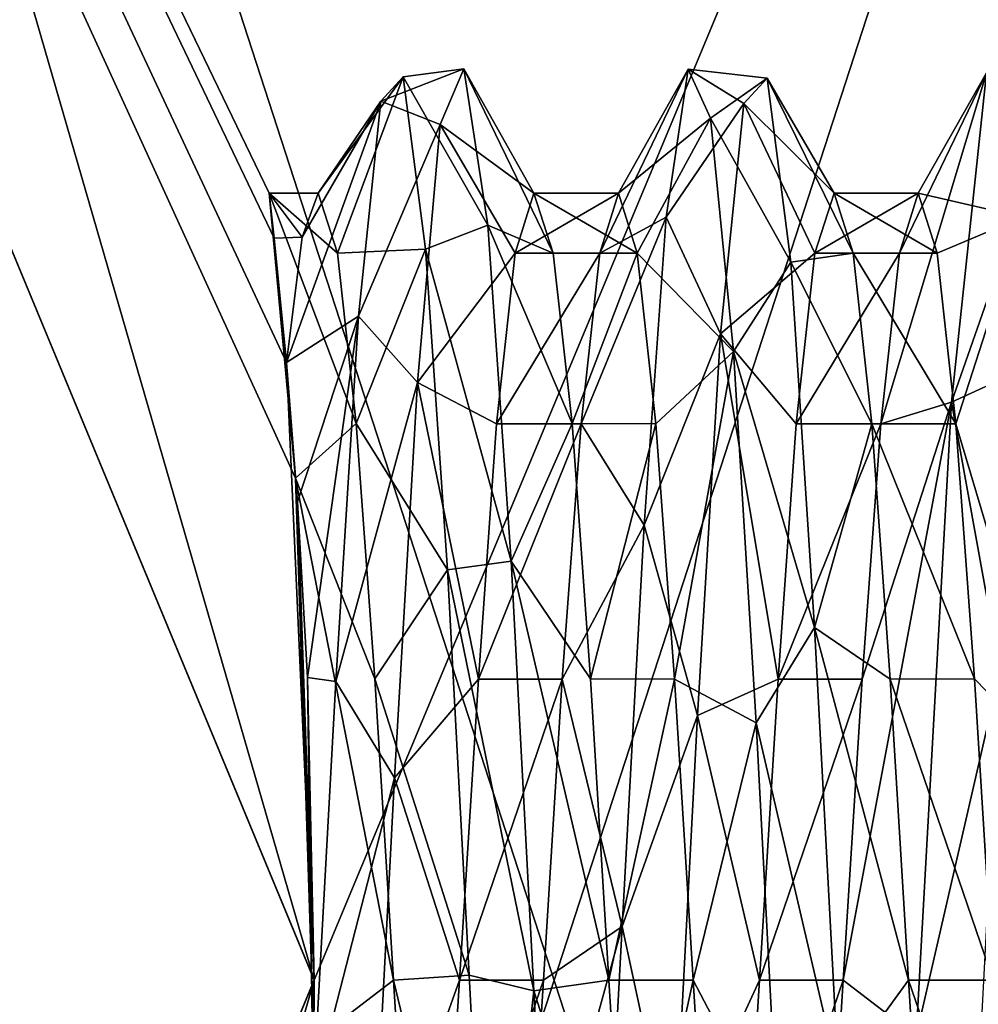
# Model space of a CAD drawing. Header units: millimetres. Extents: x -21.4 to 22.5, y -22.5 to 22.5.
# Tile 29 of 32: x 17.7 to 20.3, y -0.1 to 2.6. Entities that reach past the tile are written whole.
import ezdxf

# ---------------------------------------------------------------- set-up
doc = ezdxf.new("R2010")
doc.units = ezdxf.units.MM
doc.header["$LTSCALE"] = 65.185185
for name, color, linetype in [('1', 7, 'CONTINUOUS'), ('23', 7, 'CONTINUOUS'), ('24', 7, 'CONTINUOUS'), ('25', 7, 'CONTINUOUS'), ('28', 7, 'CONTINUOUS'), ('29', 7, 'CONTINUOUS'), ('30', 7, 'CONTINUOUS'), ('34', 7, 'CONTINUOUS'), ('35', 7, 'CONTINUOUS'), ('36', 7, 'CONTINUOUS'), ('37', 7, 'CONTINUOUS'), ('4', 7, 'CONTINUOUS'), ('41', 7, 'CONTINUOUS'), ('5', 7, 'CONTINUOUS')]:
    doc.layers.add(name, color=color, linetype=linetype)

msp = doc.modelspace()

# ---------------------------------------------------------------- linework, layer by layer
at = {"layer": '1', "linetype": 'CONTINUOUS'}
for points in [[(21.3941, -6.9442, 9.5), (13.2362, 18.1909, 9.5), (13.236, -18.1911, 9.5), (21.3941, -6.9442, 9.5)], [(21.3943, 6.9436, 9.5), (13.2362, 18.1909, 9.5), (21.3941, -6.9442, 9.5), (21.3943, 6.9436, 9.5)]]:
    msp.add_3dface(points, dxfattribs=at)
at = {"layer": '23', "linetype": 'CONTINUOUS'}
for points in [[(18.4503, 1.3398, 5.617), (18.3804, 2.1, 4), (18.6125, 1.4851, 5.4848), (18.4503, 1.3398, 5.617)], [(18.3804, 2.1, 4), (18.3938, 1.98, 3.3004), (18.4685, 1.9827, 3.3079), (18.3804, 2.1, 4)], [(18.6125, 1.4851, 5.4848), (18.3804, 2.1, 4), (18.5622, 1.9402, 4.8035), (18.6125, 1.4851, 5.4848)], [(18.5622, 1.9402, 4.8035), (18.3804, 2.1, 4), (18.5113, 2.1, 4), (18.5622, 1.9402, 4.8035)], [(18.5113, 2.1, 4), (18.3804, 2.1, 4), (18.4685, 1.9827, 3.3079), (18.5113, 2.1, 4)], [(18.3938, 1.98, 3.3004), (18.4264, 1.6487, 2.7004), (18.4685, 1.9827, 3.3079), (18.3938, 1.98, 3.3004)], [(18.6623, 0.8039, 5.9401), (18.4503, 1.3398, 5.617), (18.6125, 1.4851, 5.4848), (18.6623, 0.8039, 5.9401)], [(18.4993, -0.1625, 6.0908), (18.4503, 1.3398, 5.617), (18.7121, 0.0002, 6.1), (18.4993, -0.1625, 6.0908)], [(18.7121, 0.0002, 6.1), (18.4503, 1.3398, 5.617), (18.6623, 0.8039, 5.9401), (18.7121, 0.0002, 6.1)], [(18.7619, -0.8035, 5.9402), (18.4993, -0.1625, 6.0908), (18.7121, 0.0002, 6.1), (18.7619, -0.8035, 5.9402)]]:
    msp.add_3dface(points, dxfattribs=at)
at = {"layer": '24', "linetype": 'CONTINUOUS'}
for points in [[(19.3121, 2.1, 4), (19.362, 1.9401, 4.8038), (19.0864, 2.1, 4), (19.3121, 2.1, 4)], [(19.0864, 2.1, 4), (19.362, 1.9401, 4.8038), (19.1381, 1.9403, 4.8033), (19.0864, 2.1, 4)], [(19.1381, 1.9403, 4.8033), (19.362, 1.9401, 4.8038), (19.1884, 1.4852, 5.4846), (19.1381, 1.9403, 4.8033)], [(19.362, 1.9401, 4.8038), (19.4118, 1.4847, 5.4852), (19.1884, 1.4852, 5.4846), (19.362, 1.9401, 4.8038)], [(19.1884, 1.4852, 5.4846), (19.4118, 1.4847, 5.4852), (19.2373, 0.8039, 5.9401), (19.1884, 1.4852, 5.4846)], [(19.4118, 1.4847, 5.4852), (19.4613, 0.8032, 5.9403), (19.2373, 0.8039, 5.9401), (19.4118, 1.4847, 5.4852)], [(19.2373, 0.8039, 5.9401), (19.4613, 0.8032, 5.9403), (19.2864, 0, 6.1), (19.2373, 0.8039, 5.9401)], [(19.4613, 0.8032, 5.9403), (19.5112, -0.0004, 6.1), (19.2864, 0, 6.1), (19.4613, 0.8032, 5.9403)], [(19.2864, 0, 6.1), (19.5112, -0.0004, 6.1), (19.3362, -0.8037, 5.9401), (19.2864, 0, 6.1)], [(19.5112, -0.0004, 6.1), (19.5613, -0.8039, 5.94), (19.3362, -0.8037, 5.9401), (19.5112, -0.0004, 6.1)]]:
    msp.add_3dface(points, dxfattribs=at)
at = {"layer": '25', "linetype": 'CONTINUOUS'}
for points in [[(19.8872, 2.1, 4), (20.1119, 2.1, 4), (20.1619, 1.9401, 4.8037), (19.8872, 2.1, 4)], [(19.9384, 1.9402, 4.8036), (19.8872, 2.1, 4), (20.1619, 1.9401, 4.8037), (19.9384, 1.9402, 4.8036)], [(19.9882, 1.4849, 5.485), (19.9384, 1.9402, 4.8036), (20.2119, 1.4849, 5.4849), (19.9882, 1.4849, 5.485)], [(20.2119, 1.4849, 5.4849), (19.9384, 1.9402, 4.8036), (20.1619, 1.9401, 4.8037), (20.2119, 1.4849, 5.4849)], [(20.0365, 0.8033, 5.9403), (19.9882, 1.4849, 5.485), (20.2619, 0.8037, 5.9401), (20.0365, 0.8033, 5.9403)], [(20.2619, 0.8037, 5.9401), (19.9882, 1.4849, 5.485), (20.2119, 1.4849, 5.4849), (20.2619, 0.8037, 5.9401)], [(20.3119, 0.0001, 6.1), (20.0365, 0.8033, 5.9403), (20.2619, 0.8037, 5.9401), (20.3119, 0.0001, 6.1)], [(20.0862, -0.0004, 6.1), (20.0365, 0.8033, 5.9403), (20.3119, 0.0001, 6.1), (20.0862, -0.0004, 6.1)], [(20.3619, -0.8035, 5.9402), (20.0862, -0.0004, 6.1), (20.3119, 0.0001, 6.1), (20.3619, -0.8035, 5.9402)], [(20.1368, -0.8039, 5.94), (20.0862, -0.0004, 6.1), (20.3619, -0.8035, 5.9402), (20.1368, -0.8039, 5.94)]]:
    msp.add_3dface(points, dxfattribs=at)
at = {"layer": '28', "linetype": 'CONTINUOUS'}
for points in [[(19.498, 2.4315, 3.7018), (19.3121, 2.1, 4), (19.2622, 1.9401, 3.1961), (19.498, 2.4315, 3.7018)], [(19.4397, 2.036, 2.6397), (19.498, 2.4315, 3.7018), (19.2622, 1.9401, 3.1961), (19.4397, 2.036, 2.6397)], [(19.5577, 2.3007, 4.8309), (19.3121, 2.1, 4), (19.498, 2.4315, 3.7018), (19.5577, 2.3007, 4.8309)], [(18.5622, 1.9402, 4.8035), (18.5113, 2.1, 4), (18.7373, 2.4104, 4.4448), (18.5622, 1.9402, 4.8035)], [(18.7373, 2.4104, 4.4448), (18.5113, 2.1, 4), (18.6777, 2.3456, 3.2987), (18.7373, 2.4104, 4.4448)], [(18.7973, 1.951, 5.4787), (18.5622, 1.9402, 4.8035), (18.7373, 2.4104, 4.4448), (18.7973, 1.951, 5.4787)], [(18.4685, 1.9827, 3.3079), (18.4264, 1.6487, 2.7004), (18.6777, 2.3456, 3.2987), (18.4685, 1.9827, 3.3079)], [(18.6777, 2.3456, 3.2987), (18.4264, 1.6487, 2.7004), (18.6181, 1.7718, 2.3048), (18.6777, 2.3456, 3.2987)], [(18.5113, 2.1, 4), (18.4685, 1.9827, 3.3079), (18.6777, 2.3456, 3.2987), (18.5113, 2.1, 4)], [(19.362, 1.9401, 4.8038), (19.3121, 2.1, 4), (19.5577, 2.3007, 4.8309), (19.362, 1.9401, 4.8038)], [(19.6185, 1.6779, 5.7878), (19.362, 1.9401, 4.8038), (19.5577, 2.3007, 4.8309), (19.6185, 1.6779, 5.7878)], [(19.3809, 1.214, 1.8706), (19.4397, 2.036, 2.6397), (19.2123, 1.4847, 2.5148), (19.3809, 1.214, 1.8706)], [(19.2123, 1.4847, 2.5148), (19.4397, 2.036, 2.6397), (19.2622, 1.9401, 3.1961), (19.2123, 1.4847, 2.5148)], [(18.6125, 1.4851, 5.4848), (18.5622, 1.9402, 4.8035), (18.7973, 1.951, 5.4787), (18.6125, 1.4851, 5.4848)], [(18.8561, 1.0948, 6.1947), (18.6125, 1.4851, 5.4848), (18.7973, 1.951, 5.4787), (18.8561, 1.0948, 6.1947)], [(19.4118, 1.4847, 5.4852), (19.362, 1.9401, 4.8038), (19.6185, 1.6779, 5.7878), (19.4118, 1.4847, 5.4852)], [(18.4264, 1.6487, 2.7004), (18.4559, 1.2765, 2.1932), (18.6181, 1.7718, 2.3048), (18.4264, 1.6487, 2.7004)], [(18.4559, 1.2765, 2.1932), (18.4824, 0.8074, 1.8288), (18.6181, 1.7718, 2.3048), (18.4559, 1.2765, 2.1932)], [(18.6181, 1.7718, 2.3048), (18.4824, 0.8074, 1.8288), (18.5576, 0.7974, 1.6831), (18.6181, 1.7718, 2.3048)], [(19.4613, 0.8032, 5.9403), (19.4118, 1.4847, 5.4852), (19.6185, 1.6779, 5.7878), (19.4613, 0.8032, 5.9403)], [(19.6797, 0.687, 6.3517), (19.4613, 0.8032, 5.9403), (19.6185, 1.6779, 5.7878), (19.6797, 0.687, 6.3517)], [(18.6623, 0.8039, 5.9401), (18.6125, 1.4851, 5.4848), (18.8561, 1.0948, 6.1947), (18.6623, 0.8039, 5.9401)], [(19.1622, 0.8033, 2.0597), (19.3809, 1.214, 1.8706), (19.2123, 1.4847, 2.5148), (19.1622, 0.8033, 2.0597)], [(19.3218, 0.1431, 1.5554), (19.3809, 1.214, 1.8706), (19.1622, 0.8033, 2.0597), (19.3218, 0.1431, 1.5554)], [(18.9138, 0.0132, 6.4477), (18.6623, 0.8039, 5.9401), (18.8561, 1.0948, 6.1947), (18.9138, 0.0132, 6.4477)], [(18.4824, 0.8074, 1.8288), (18.4975, -0.3042, 1.5706), (18.5576, 0.7974, 1.6831), (18.4824, 0.8074, 1.8288)], [(18.7121, 0.0002, 6.1), (18.6623, 0.8039, 5.9401), (18.9138, 0.0132, 6.4477), (18.7121, 0.0002, 6.1)], [(19.112, -0.0003, 1.9), (19.3218, 0.1431, 1.5554), (19.1622, 0.8033, 2.0597), (19.112, -0.0003, 1.9)], [(19.5112, -0.0004, 6.1), (19.4613, 0.8032, 5.9403), (19.6797, 0.687, 6.3517), (19.5112, -0.0004, 6.1)], [(19.7381, -0.4337, 6.4143), (19.5112, -0.0004, 6.1), (19.6797, 0.687, 6.3517), (19.7381, -0.4337, 6.4143)], [(19.2635, -0.9444, 1.7407), (19.3218, 0.1431, 1.5554), (19.0618, -0.8038, 2.0599), (19.2635, -0.9444, 1.7407)], [(19.0618, -0.8038, 2.0599), (19.3218, 0.1431, 1.5554), (19.112, -0.0003, 1.9), (19.0618, -0.8038, 2.0599)], [(18.971, -1.0721, 6.2023), (18.7121, 0.0002, 6.1), (18.9138, 0.0132, 6.4477), (18.971, -1.0721, 6.2023)], [(18.7619, -0.8035, 5.9402), (18.7121, 0.0002, 6.1), (18.971, -1.0721, 6.2023), (18.7619, -0.8035, 5.9402)], [(19.5613, -0.8039, 5.94), (19.5112, -0.0004, 6.1), (19.7381, -0.4337, 6.4143), (19.5613, -0.8039, 5.94)]]:
    msp.add_3dface(points, dxfattribs=at)
at = {"layer": '29', "linetype": 'CONTINUOUS'}
for points in [[(19.3121, 2.1, 4), (19.0864, 2.1, 4), (19.0363, 1.9401, 3.1962), (19.3121, 2.1, 4)], [(19.2622, 1.9401, 3.1961), (19.3121, 2.1, 4), (19.0363, 1.9401, 3.1962), (19.2622, 1.9401, 3.1961)], [(19.2123, 1.4847, 2.5148), (19.2622, 1.9401, 3.1961), (18.9871, 1.4847, 2.5149), (19.2123, 1.4847, 2.5148)], [(18.9871, 1.4847, 2.5149), (19.2622, 1.9401, 3.1961), (19.0363, 1.9401, 3.1962), (18.9871, 1.4847, 2.5149)], [(19.1622, 0.8033, 2.0597), (19.2123, 1.4847, 2.5148), (18.9386, 0.8034, 2.0597), (19.1622, 0.8033, 2.0597)], [(18.9386, 0.8034, 2.0597), (19.2123, 1.4847, 2.5148), (18.9871, 1.4847, 2.5149), (18.9386, 0.8034, 2.0597)], [(18.8879, 0.0001, 1.9), (19.1622, 0.8033, 2.0597), (18.9386, 0.8034, 2.0597), (18.8879, 0.0001, 1.9)], [(19.112, -0.0003, 1.9), (19.1622, 0.8033, 2.0597), (18.8879, 0.0001, 1.9), (19.112, -0.0003, 1.9)], [(18.8366, -0.8032, 2.0597), (19.112, -0.0003, 1.9), (18.8879, 0.0001, 1.9), (18.8366, -0.8032, 2.0597)], [(19.0618, -0.8038, 2.0599), (19.112, -0.0003, 1.9), (18.8366, -0.8032, 2.0597), (19.0618, -0.8038, 2.0599)]]:
    msp.add_3dface(points, dxfattribs=at)
at = {"layer": '30', "linetype": 'CONTINUOUS'}
for points in [[(20.1119, 2.1, 4), (19.8872, 2.1, 4), (19.8361, 1.9402, 3.1965), (20.1119, 2.1, 4)], [(20.1119, 2.1, 4), (19.8361, 1.9402, 3.1965), (20.0619, 1.9401, 3.1963), (20.1119, 2.1, 4)], [(19.8361, 1.9402, 3.1965), (19.7864, 1.485, 2.5152), (20.0619, 1.9401, 3.1963), (19.8361, 1.9402, 3.1965)], [(20.0619, 1.9401, 3.1963), (19.7864, 1.485, 2.5152), (20.0119, 1.4848, 2.515), (20.0619, 1.9401, 3.1963)], [(19.7864, 1.485, 2.5152), (19.738, 0.8036, 2.0598), (20.0119, 1.4848, 2.515), (19.7864, 1.485, 2.5152)], [(20.0119, 1.4848, 2.515), (19.738, 0.8036, 2.0598), (19.9619, 0.8035, 2.0598), (20.0119, 1.4848, 2.515)], [(19.738, 0.8036, 2.0598), (19.6882, -0.0001, 1.9), (19.9619, 0.8035, 2.0598), (19.738, 0.8036, 2.0598)], [(19.9619, 0.8035, 2.0598), (19.6882, -0.0001, 1.9), (19.9119, -0.0001, 1.9), (19.9619, 0.8035, 2.0598)], [(19.6882, -0.0001, 1.9), (19.6376, -0.8036, 2.0598), (19.9119, -0.0001, 1.9), (19.6882, -0.0001, 1.9)], [(19.9119, -0.0001, 1.9), (19.6376, -0.8036, 2.0598), (19.8619, -0.8037, 2.0599), (19.9119, -0.0001, 1.9)]]:
    msp.add_3dface(points, dxfattribs=at)
at = {"layer": '34', "linetype": 'CONTINUOUS'}
for points in [[(18.8368, 2.2833, 3.1021), (19.0864, 2.1, 4), (18.8995, 2.4316, 4.2751), (18.8368, 2.2833, 3.1021)], [(19.0864, 2.1, 4), (19.1381, 1.9403, 4.8033), (18.8995, 2.4316, 4.2751), (19.0864, 2.1, 4)], [(18.8995, 2.4316, 4.2751), (19.1381, 1.9403, 4.8033), (18.9635, 2.0152, 5.3938), (18.8995, 2.4316, 4.2751)], [(19.6462, 2.3398, 3.2654), (19.8872, 2.1, 4), (19.7086, 2.4067, 4.439), (19.6462, 2.3398, 3.2654)], [(19.8872, 2.1, 4), (19.9384, 1.9402, 4.8036), (19.7086, 2.4067, 4.439), (19.8872, 2.1, 4)], [(19.7086, 2.4067, 4.439), (19.9384, 1.9402, 4.8036), (19.7719, 1.9161, 5.5278), (19.7086, 2.4067, 4.439)], [(19.5846, 1.7247, 2.263), (19.8361, 1.9402, 3.1965), (19.6462, 2.3398, 3.2654), (19.5846, 1.7247, 2.263)], [(19.8361, 1.9402, 3.1965), (19.8872, 2.1, 4), (19.6462, 2.3398, 3.2654), (19.8361, 1.9402, 3.1965)], [(18.7757, 1.5953, 2.1445), (19.0363, 1.9401, 3.1962), (18.8368, 2.2833, 3.1021), (18.7757, 1.5953, 2.1445)], [(19.0363, 1.9401, 3.1962), (19.0864, 2.1, 4), (18.8368, 2.2833, 3.1021), (19.0363, 1.9401, 3.1962)], [(19.1381, 1.9403, 4.8033), (19.1884, 1.4852, 5.4846), (18.9635, 2.0152, 5.3938), (19.1381, 1.9403, 4.8033)], [(18.9635, 2.0152, 5.3938), (19.1884, 1.4852, 5.4846), (19.0254, 1.1178, 6.1757), (18.9635, 2.0152, 5.3938)], [(18.9871, 1.4847, 2.5149), (19.0363, 1.9401, 3.1962), (18.7757, 1.5953, 2.1445), (18.9871, 1.4847, 2.5149)], [(19.7864, 1.485, 2.5152), (19.8361, 1.9402, 3.1965), (19.5846, 1.7247, 2.263), (19.7864, 1.485, 2.5152)], [(19.9384, 1.9402, 4.8036), (19.9882, 1.4849, 5.485), (19.7719, 1.9161, 5.5278), (19.9384, 1.9402, 4.8036)], [(19.7719, 1.9161, 5.5278), (19.9882, 1.4849, 5.485), (19.8352, 0.9415, 6.2582), (19.7719, 1.9161, 5.5278)], [(19.5231, 0.7059, 1.6541), (19.738, 0.8036, 2.0598), (19.5846, 1.7247, 2.263), (19.5231, 0.7059, 1.6541)], [(19.738, 0.8036, 2.0598), (19.7864, 1.485, 2.5152), (19.5846, 1.7247, 2.263), (19.738, 0.8036, 2.0598)], [(18.7149, 0.5395, 1.611), (18.9386, 0.8034, 2.0597), (18.7757, 1.5953, 2.1445), (18.7149, 0.5395, 1.611)], [(18.9386, 0.8034, 2.0597), (18.9871, 1.4847, 2.5149), (18.7757, 1.5953, 2.1445), (18.9386, 0.8034, 2.0597)], [(19.1884, 1.4852, 5.4846), (19.2373, 0.8039, 5.9401), (19.0254, 1.1178, 6.1757), (19.1884, 1.4852, 5.4846)], [(19.9882, 1.4849, 5.485), (20.0365, 0.8033, 5.9403), (19.8352, 0.9415, 6.2582), (19.9882, 1.4849, 5.485)], [(19.2373, 0.8039, 5.9401), (19.2864, 0, 6.1), (19.0254, 1.1178, 6.1757), (19.2373, 0.8039, 5.9401)], [(19.0254, 1.1178, 6.1757), (19.2864, 0, 6.1), (19.0864, -0.0281, 6.452), (19.0254, 1.1178, 6.1757)], [(20.0365, 0.8033, 5.9403), (20.0862, -0.0004, 6.1), (19.8352, 0.9415, 6.2582), (20.0365, 0.8033, 5.9403)], [(19.8352, 0.9415, 6.2582), (20.0862, -0.0004, 6.1), (19.8991, -0.2576, 6.4375), (19.8352, 0.9415, 6.2582)], [(18.8879, 0.0001, 1.9), (18.9386, 0.8034, 2.0597), (18.7149, 0.5395, 1.611), (18.8879, 0.0001, 1.9)], [(19.6882, -0.0001, 1.9), (19.738, 0.8036, 2.0598), (19.5231, 0.7059, 1.6541), (19.6882, -0.0001, 1.9)], [(19.46, -0.4969, 1.6038), (19.6882, -0.0001, 1.9), (19.5231, 0.7059, 1.6541), (19.46, -0.4969, 1.6038)], [(18.651, -0.6634, 1.6451), (18.8879, 0.0001, 1.9), (18.7149, 0.5395, 1.611), (18.651, -0.6634, 1.6451)], [(18.8366, -0.8032, 2.0597), (18.8879, 0.0001, 1.9), (18.651, -0.6634, 1.6451), (18.8366, -0.8032, 2.0597)], [(19.2864, 0, 6.1), (19.3362, -0.8037, 5.9401), (19.0864, -0.0281, 6.452), (19.2864, 0, 6.1)], [(19.6376, -0.8036, 2.0598), (19.6882, -0.0001, 1.9), (19.46, -0.4969, 1.6038), (19.6376, -0.8036, 2.0598)], [(20.0862, -0.0004, 6.1), (20.1368, -0.8039, 5.94), (19.8991, -0.2576, 6.4375), (20.0862, -0.0004, 6.1)], [(19.0864, -0.0281, 6.452), (19.3362, -0.8037, 5.9401), (19.1481, -1.1695, 6.1512), (19.0864, -0.0281, 6.452)]]:
    msp.add_3dface(points, dxfattribs=at)
at = {"layer": '35', "linetype": 'CONTINUOUS'}
for points in [[(18.7373, 2.4104, 4.4448), (18.6777, 2.3456, 3.2987), (18.8995, 2.4316, 4.2751), (18.7373, 2.4104, 4.4448)], [(18.6777, 2.3456, 3.2987), (18.8368, 2.2833, 3.1021), (18.8995, 2.4316, 4.2751), (18.6777, 2.3456, 3.2987)], [(18.7373, 2.4104, 4.4448), (18.8995, 2.4316, 4.2751), (18.9635, 2.0152, 5.3938), (18.7373, 2.4104, 4.4448)], [(19.498, 2.4315, 3.7018), (19.4397, 2.036, 2.6397), (19.6462, 2.3398, 3.2654), (19.498, 2.4315, 3.7018)], [(19.5577, 2.3007, 4.8309), (19.498, 2.4315, 3.7018), (19.7086, 2.4067, 4.439), (19.5577, 2.3007, 4.8309)], [(19.498, 2.4315, 3.7018), (19.6462, 2.3398, 3.2654), (19.7086, 2.4067, 4.439), (19.498, 2.4315, 3.7018)], [(18.7973, 1.951, 5.4787), (18.7373, 2.4104, 4.4448), (18.9635, 2.0152, 5.3938), (18.7973, 1.951, 5.4787)], [(19.5577, 2.3007, 4.8309), (19.7086, 2.4067, 4.439), (19.7719, 1.9161, 5.5278), (19.5577, 2.3007, 4.8309)], [(18.6777, 2.3456, 3.2987), (18.6181, 1.7718, 2.3048), (18.8368, 2.2833, 3.1021), (18.6777, 2.3456, 3.2987)], [(19.4397, 2.036, 2.6397), (19.5846, 1.7247, 2.263), (19.6462, 2.3398, 3.2654), (19.4397, 2.036, 2.6397)], [(19.6185, 1.6779, 5.7878), (19.5577, 2.3007, 4.8309), (19.7719, 1.9161, 5.5278), (19.6185, 1.6779, 5.7878)], [(18.6181, 1.7718, 2.3048), (18.7757, 1.5953, 2.1445), (18.8368, 2.2833, 3.1021), (18.6181, 1.7718, 2.3048)], [(19.4397, 2.036, 2.6397), (19.3809, 1.214, 1.8706), (19.5846, 1.7247, 2.263), (19.4397, 2.036, 2.6397)], [(18.7973, 1.951, 5.4787), (18.9635, 2.0152, 5.3938), (19.0254, 1.1178, 6.1757), (18.7973, 1.951, 5.4787)], [(18.8561, 1.0948, 6.1947), (18.7973, 1.951, 5.4787), (19.0254, 1.1178, 6.1757), (18.8561, 1.0948, 6.1947)], [(19.6185, 1.6779, 5.7878), (19.7719, 1.9161, 5.5278), (19.8352, 0.9415, 6.2582), (19.6185, 1.6779, 5.7878)], [(18.6181, 1.7718, 2.3048), (18.5576, 0.7974, 1.6831), (18.7757, 1.5953, 2.1445), (18.6181, 1.7718, 2.3048)], [(19.3809, 1.214, 1.8706), (19.5231, 0.7059, 1.6541), (19.5846, 1.7247, 2.263), (19.3809, 1.214, 1.8706)], [(19.6797, 0.687, 6.3517), (19.6185, 1.6779, 5.7878), (19.8352, 0.9415, 6.2582), (19.6797, 0.687, 6.3517)], [(18.5576, 0.7974, 1.6831), (18.7149, 0.5395, 1.611), (18.7757, 1.5953, 2.1445), (18.5576, 0.7974, 1.6831)], [(19.3809, 1.214, 1.8706), (19.3218, 0.1431, 1.5554), (19.5231, 0.7059, 1.6541), (19.3809, 1.214, 1.8706)], [(18.8561, 1.0948, 6.1947), (19.0254, 1.1178, 6.1757), (19.0864, -0.0281, 6.452), (18.8561, 1.0948, 6.1947)], [(18.9138, 0.0132, 6.4477), (18.8561, 1.0948, 6.1947), (19.0864, -0.0281, 6.452), (18.9138, 0.0132, 6.4477)], [(19.6797, 0.687, 6.3517), (19.8352, 0.9415, 6.2582), (19.8991, -0.2576, 6.4375), (19.6797, 0.687, 6.3517)], [(18.5576, 0.7974, 1.6831), (18.4975, -0.3042, 1.5706), (18.7149, 0.5395, 1.611), (18.5576, 0.7974, 1.6831)], [(19.3218, 0.1431, 1.5554), (19.46, -0.4969, 1.6038), (19.5231, 0.7059, 1.6541), (19.3218, 0.1431, 1.5554)], [(19.7381, -0.4337, 6.4143), (19.6797, 0.687, 6.3517), (19.8991, -0.2576, 6.4375), (19.7381, -0.4337, 6.4143)], [(18.4975, -0.3042, 1.5706), (18.651, -0.6634, 1.6451), (18.7149, 0.5395, 1.611), (18.4975, -0.3042, 1.5706)], [(19.3218, 0.1431, 1.5554), (19.2635, -0.9444, 1.7407), (19.46, -0.4969, 1.6038), (19.3218, 0.1431, 1.5554)], [(18.971, -1.0721, 6.2023), (18.9138, 0.0132, 6.4477), (19.0864, -0.0281, 6.452), (18.971, -1.0721, 6.2023)], [(18.971, -1.0721, 6.2023), (19.0864, -0.0281, 6.452), (19.1481, -1.1695, 6.1512), (18.971, -1.0721, 6.2023)]]:
    msp.add_3dface(points, dxfattribs=at)
at = {"layer": '36', "linetype": 'CONTINUOUS'}
for points in [[(20.2943, 2.4214, 3.6311), (20.2001, 1.5423, 2.0971), (20.4276, 2.1905, 2.9032), (20.2943, 2.4214, 3.6311)], [(20.4276, 2.1905, 2.9032), (20.2001, 1.5423, 2.0971), (20.3791, 1.6244, 2.1674), (20.4276, 2.1905, 2.9032)], [(20.3791, 1.6244, 2.1674), (20.2001, 1.5423, 2.0971), (20.3305, 0.8255, 1.6938), (20.3791, 1.6244, 2.1674)], [(20.2001, 1.5423, 2.0971), (20.1058, -0.1499, 1.5543), (20.3305, 0.8255, 1.6938), (20.2001, 1.5423, 2.0971)], [(20.3305, 0.8255, 1.6938), (20.1058, -0.1499, 1.5543), (20.2821, -0.086, 1.5518), (20.3305, 0.8255, 1.6938)]]:
    msp.add_3dface(points, dxfattribs=at)
at = {"layer": '37', "linetype": 'CONTINUOUS'}
for points in [[(20.0619, 1.9401, 3.1963), (20.0119, 1.4848, 2.515), (20.2943, 2.4214, 3.6311), (20.0619, 1.9401, 3.1963)], [(20.0119, 1.4848, 2.515), (20.2001, 1.5423, 2.0971), (20.2943, 2.4214, 3.6311), (20.0119, 1.4848, 2.515)], [(20.1119, 2.1, 4), (20.0619, 1.9401, 3.1963), (20.2943, 2.4214, 3.6311), (20.1119, 2.1, 4)], [(20.1119, 2.1, 4), (20.2943, 2.4214, 3.6311), (20.3895, 2.0358, 5.3639), (20.1119, 2.1, 4)], [(20.1619, 1.9401, 4.8037), (20.1119, 2.1, 4), (20.3895, 2.0358, 5.3639), (20.1619, 1.9401, 4.8037)], [(20.2119, 1.4849, 5.4849), (20.1619, 1.9401, 4.8037), (20.3895, 2.0358, 5.3639), (20.2119, 1.4849, 5.4849)], [(20.2119, 1.4849, 5.4849), (20.3895, 2.0358, 5.3639), (20.4825, 0.5776, 6.3793), (20.2119, 1.4849, 5.4849)], [(19.9619, 0.8035, 2.0598), (19.9119, -0.0001, 1.9), (20.2001, 1.5423, 2.0971), (19.9619, 0.8035, 2.0598)], [(19.9119, -0.0001, 1.9), (20.1058, -0.1499, 1.5543), (20.2001, 1.5423, 2.0971), (19.9119, -0.0001, 1.9)], [(20.0119, 1.4848, 2.515), (19.9619, 0.8035, 2.0598), (20.2001, 1.5423, 2.0971), (20.0119, 1.4848, 2.515)], [(20.2619, 0.8037, 5.9401), (20.2119, 1.4849, 5.4849), (20.4825, 0.5776, 6.3793), (20.2619, 0.8037, 5.9401)], [(20.3119, 0.0001, 6.1), (20.2619, 0.8037, 5.9401), (20.4825, 0.5776, 6.3793), (20.3119, 0.0001, 6.1)], [(19.9119, -0.0001, 1.9), (19.8619, -0.8037, 2.0599), (20.1058, -0.1499, 1.5543), (19.9119, -0.0001, 1.9)]]:
    msp.add_3dface(points, dxfattribs=at)
at = {"layer": '4', "linetype": 'CONTINUOUS'}
for points in [[(13.0818, 13.0811), (13.236, 18.1911), (18.5, -0.0004), (13.0818, 13.0811)], [(13.236, 18.1911), (21.3941, 6.9442), (18.5, -0.0004), (13.236, 18.1911)], [(21.3941, 6.9442), (21.3943, -6.9436), (13.2362, -18.1909), (21.3941, 6.9442)], [(21.3941, 6.9442), (13.2362, -18.1909), (18.5, -0.0004), (21.3941, 6.9442)], [(18.5, -0.0004), (13.2362, -18.1909), (13.0814, -13.0815), (18.5, -0.0004)]]:
    msp.add_3dface(points, dxfattribs=at)
at = {"layer": '41', "linetype": 'CONTINUOUS'}
msp.add_3dface([(13.0814, 13.0815, 7.2), (18.5, 0.0004, 7.2), (13.0818, -13.0811, 7.2), (13.0814, 13.0815, 7.2)], dxfattribs=at)
at = {"layer": '5', "linetype": 'CONTINUOUS'}
for points in [[(13.0814, 13.0815, 7.2), (13.0818, 13.0811), (18.3804, 2.1, 4), (13.0814, 13.0815, 7.2)], [(18.5, 0.0004, 7.2), (13.0814, 13.0815, 7.2), (18.4503, 1.3398, 5.617), (18.5, 0.0004, 7.2)], [(18.4503, 1.3398, 5.617), (13.0814, 13.0815, 7.2), (18.3804, 2.1, 4), (18.4503, 1.3398, 5.617)], [(13.0818, 13.0811), (18.5, -0.0004), (18.4264, 1.6487, 2.7004), (13.0818, 13.0811)], [(18.3804, 2.1, 4), (13.0818, 13.0811), (18.3938, 1.98, 3.3004), (18.3804, 2.1, 4)], [(18.3938, 1.98, 3.3004), (13.0818, 13.0811), (18.4264, 1.6487, 2.7004), (18.3938, 1.98, 3.3004)], [(18.4264, 1.6487, 2.7004), (18.5, -0.0004), (18.4559, 1.2765, 2.1932), (18.4264, 1.6487, 2.7004)], [(18.4993, -0.1625, 6.0908), (18.5, 0.0004, 7.2), (18.4503, 1.3398, 5.617), (18.4993, -0.1625, 6.0908)], [(18.4559, 1.2765, 2.1932), (18.5, -0.0004), (18.4824, 0.8074, 1.8288), (18.4559, 1.2765, 2.1932)], [(18.4824, 0.8074, 1.8288), (18.5, -0.0004), (18.4975, -0.3042, 1.5706), (18.4824, 0.8074, 1.8288)], [(13.0818, -13.0811, 7.2), (18.5, 0.0004, 7.2), (18.401, -1.9113, 5.5281), (13.0818, -13.0811, 7.2)], [(18.401, -1.9113, 5.5281), (18.5, 0.0004, 7.2), (18.4664, -1.1149, 5.9558), (18.401, -1.9113, 5.5281)], [(18.5, 0.0004, 7.2), (18.4993, -0.1625, 6.0908), (18.4664, -1.1149, 5.9558), (18.5, 0.0004, 7.2)], [(18.5, -0.0004), (13.0814, -13.0815), (18.4975, -0.3042, 1.5706), (18.5, -0.0004)]]:
    msp.add_3dface(points, dxfattribs=at)

doc.saveas('drawing.dxf')
